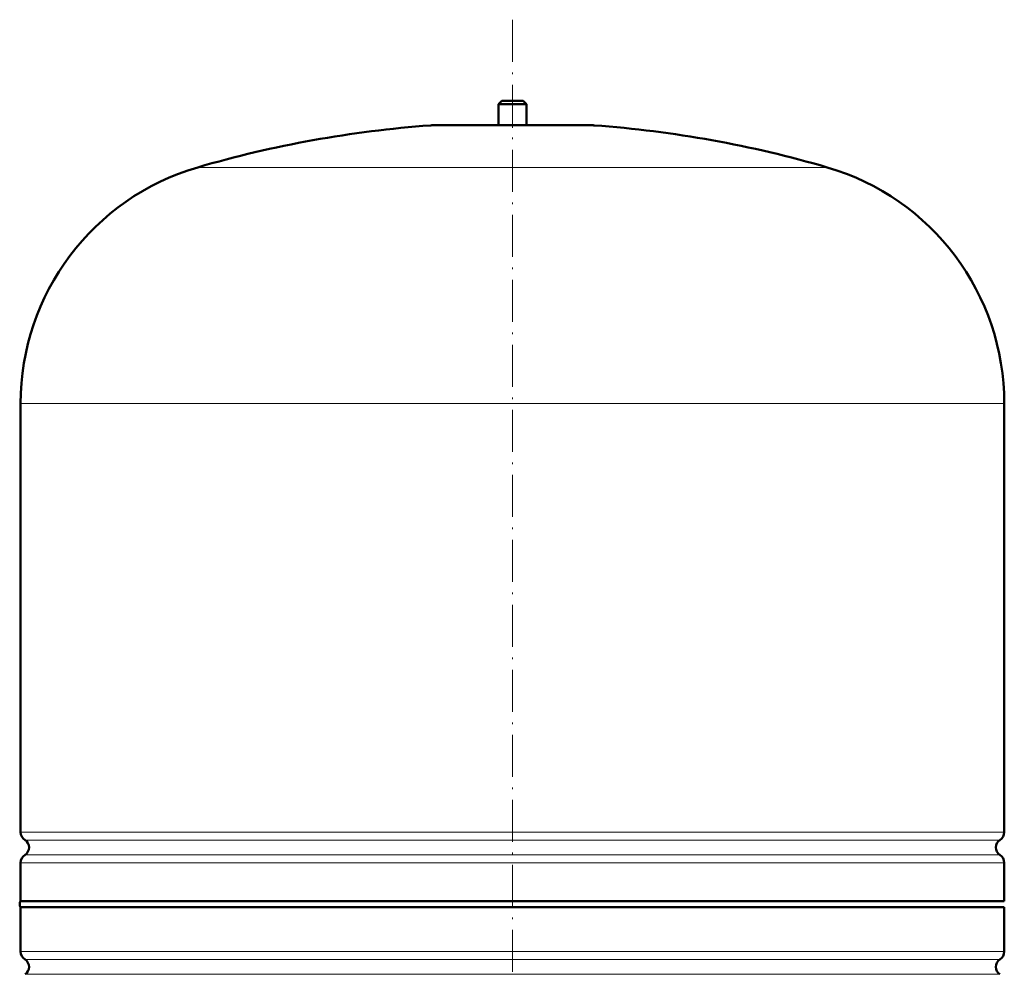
# Model space of a CAD drawing. Extents: x -1768 to 2122, y -1862 to 865.
# Tile 55 of 63: x 1035 to 1315, y -40 to 231. Entities that reach past the tile are written whole.
import ezdxf

# ---------------------------------------------------------------- set-up
doc = ezdxf.new("R2010")
doc.units = 0
doc.linetypes.add('DASHDOT', pattern=[18.5, 12, -3, 0.5, -3])

msp = doc.modelspace()

# ---------------------------------------------------------------- linework, layer by layer
at = {"color": 7, "linetype": 'DASHDOT', "lineweight": 18}
msp.add_line((1175.3, 231.39), (1175.3, -272.9), dxfattribs=at)
at = {"color": 7, "lineweight": 50}
for p, q in [((1172.3, 208.33), (1171.3, 207.33)), ((1172.3, 208.33), (1175.3, 208.33)), ((1175.3, 208.33), (1178.3, 208.33)), ((1178.3, 208.33), (1179.3, 207.33)), ((1171.3, 207.33), (1175.3, 207.33)), ((1171.3, 207.33), (1171.3, 201.33)), ((1175.3, 207.33), (1179.3, 207.33)), ((1179.3, 207.33), (1179.3, 201.33)), ((1152.3, 201.33), (1198.3, 201.33)), ((1171.3, 201.33), (1152.3, 201.33)), ((1198.3, 201.33), (1179.3, 201.33)), ((1035.3, 0.21), (1035.3, 122.17)), ((1315.3, 0.21), (1315.3, 122.17)), ((1035.3, -19.48), (1035.3, -8.55)), ((1315.3, -19.48), (1315.3, -8.55)), ((1035.3, -19.48), (1175.3, -19.48)), ((1175.3, -19.48), (1274.3, -19.48)), ((1274.3, -19.48), (1315.3, -19.48)), ((1315.3, -21.17), (1035.3, -21.17)), ((1035.3, -21.17), (1035.3, -33.79)), ((1315.3, -33.79), (1315.3, -21.17))]:
    msp.add_line(p, q, dxfattribs=at)
at = {"color": 7, "linetype": 'DASHDOT', "lineweight": 18, "ltscale": 0.210416}
msp.add_line((1175.3, 209.03), (1175.3, 200.61), dxfattribs=at)
at = {"color": 7, "lineweight": 18}
for p, q in [((1175.3, 201.31), (1151.94, 201.31)), ((1198.67, 201.31), (1175.3, 201.31)), ((1175.3, 189.37), (1085.7, 189.37)), ((1264.9, 189.37), (1175.3, 189.37)), ((1175.3, 122.17), (1035.3, 122.17)), ((1315.3, 122.17), (1175.3, 122.17)), ((1035.3, 0.21), (1175.3, 0.21)), ((1175.3, 0.21), (1315.3, 0.21)), ((1175.3, -2.07), (1036.55, -2.07)), ((1314.06, -2.07), (1175.3, -2.07)), ((1036.55, -6.28), (1175.3, -6.28)), ((1175.3, -6.28), (1314.06, -6.28)), ((1175.3, -8.55), (1035.3, -8.55)), ((1315.3, -8.55), (1175.3, -8.55)), ((1035.3, -33.79), (1315.3, -33.79)), ((1036.55, -36.07), (1314.06, -36.07)), ((1036.55, -40.28), (1314.06, -40.28))]:
    msp.add_line(p, q, dxfattribs=at)
at = {"color": 7, "lineweight": 50}
for centre, radius, start, end in [((1175.3, -117.83), 320, 94.1872, 106.2602), ((1152.3, 196.33), 5, 89.998, 94.1872), ((1198.3, 196.33), 5, 85.8128, 90.002), ((1175.3, -117.83), 320, 73.7398, 85.8128), ((1105.3, 122.17), 70, 106.2602, 180), ((1245.3, 122.17), 70, 0, 73.7398), ((1038, 0.21), 2.7, 180, 237.421), ((1312.6, 0.21), 2.7, 302.579, 360), ((1035.2, -4.17), 2.5, 302.579, 57.421), ((1315.4, -4.17), 2.5, 122.579, 237.421), ((1038, -8.55), 2.7, 122.579, 180), ((1312.6, -8.55), 2.7, 0, 57.421), ((1036.5, -20.32), 1.47, 144.7356, 215.2644), ((1038, -33.79), 2.7, 180, 237.421), ((1035.2, -38.17), 2.5, 302.579, 57.421), ((1315.4, -38.17), 2.5, 122.579, 237.421), ((1312.6, -33.79), 2.7, 302.579, 360)]:
    msp.add_arc(centre, radius, start, end, dxfattribs=at)

doc.saveas('drawing.dxf')
